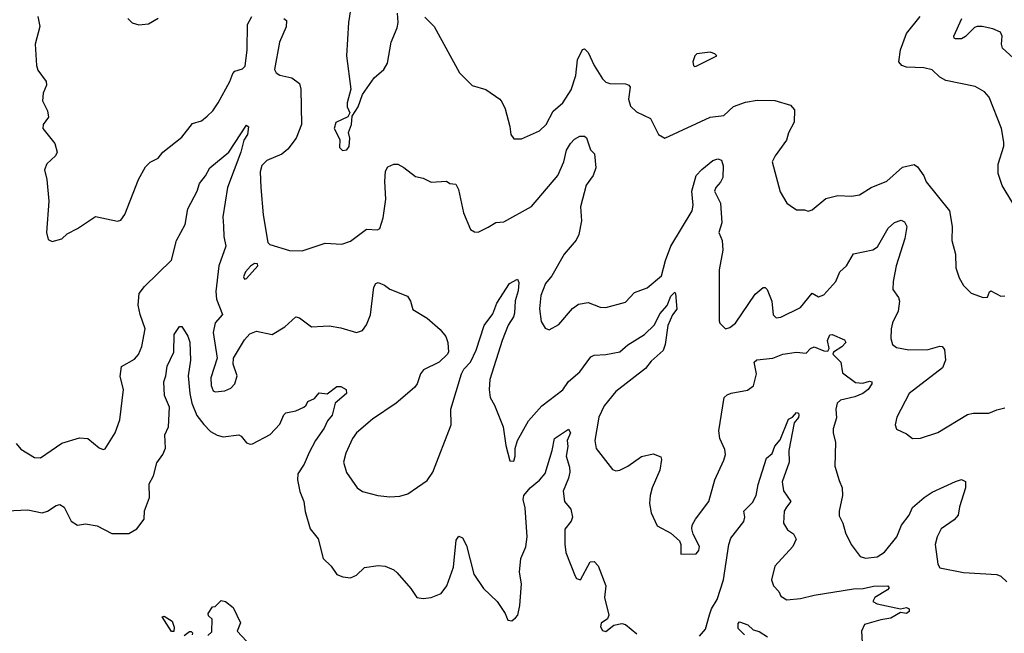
# Model space of a CAD drawing. Extents: x 1493970 to 1595317, y 729910 to 844791.
# Tile 8 of 256: x 1505010 to 1510023, y 776513 to 779639. Entities that reach past the tile are written whole.
import ezdxf

# ---------------------------------------------------------------- set-up
doc = ezdxf.new("R2010")
doc.units = 0

msp = doc.modelspace()

# ---------------------------------------------------------------- linework, layer by layer
at = {"layer": '0CON10XD'}
for points in [[(1506704.4, 779755), (1506684, 779625), (1506674, 779455), (1506696.2, 779285), (1506677.5, 779215), (1506677.5, 779195), (1506690, 779165), (1506680, 779145), (1506620, 779115), (1506610.6, 779085), (1506639.3, 779029.3), (1506638.3, 778988.3), (1506653, 778973), (1506675, 778976.7), (1506687.3, 778992.7), (1506690, 779035), (1506683.3, 779065), (1506698.8, 779105), (1506702.5, 779147.5), (1506733.3, 779195), (1506755, 779257.5), (1506815, 779343.3), (1506863.9, 779386.1), (1506882.3, 779417.7), (1506900.6, 779525), (1506932.1, 779597.9), (1506937.5, 779625), (1506932.7, 779672.7)], [(1505101.9, 779655), (1505112.2, 779605), (1505088.9, 779515), (1505095.8, 779405), (1505101.4, 779381.4), (1505144.2, 779324.2), (1505145.7, 779305), (1505130, 779265), (1505125.7, 779225), (1505150.6, 779175), (1505157, 779143), (1505128.8, 779105), (1505128, 779085), (1505188.6, 779008.6), (1505201.4, 778965), (1505192.5, 778945), (1505147.5, 778905), (1505135.8, 778875), (1505148, 778825), (1505158, 778715), (1505146.2, 778555), (1505155, 778520), (1505175, 778510), (1505225, 778523.3), (1505251.2, 778548.8), (1505304.1, 778575.9), (1505395, 778636.7), (1505507, 778613), (1505525, 778617.5), (1505545, 778647.5), (1505614.2, 778825), (1505650.9, 778889.1), (1505675, 778913.3), (1505715, 778933.8), (1505738, 778965), (1505835, 779040), (1505890.1, 779109.9), (1505935, 779124.6), (1505965, 779147.1), (1505992.7, 779175), (1506019.6, 779215), (1506080, 779325), (1506095, 779365.8), (1506105, 779377.1), (1506145, 779388.8), (1506157.6, 779402.4), (1506168.5, 779485), (1506169.2, 779615), (1506192, 779655)], [(1505560, 779645), (1505583, 779623), (1505617, 779613), (1505665, 779617.5), (1505715, 779646.7)], [(1506355, 779645.7), (1506367.5, 779635), (1506367.2, 779602.8), (1506332.1, 779525), (1506306.9, 779385), (1506315, 779368), (1506335, 779355.7), (1506395, 779343.3), (1506435, 779313.8), (1506441.8, 779285), (1506444.4, 779105), (1506416.7, 779035), (1506375, 778979.2), (1506345, 778954.4), (1506267.6, 778922.4), (1506243.3, 778896.7), (1506234.4, 778864.4), (1506238.1, 778785)], [(1507072.5, 779652.5), (1507120, 779605), (1507248.9, 779368.9), (1507313.4, 779303.4), (1507382.7, 779282.7), (1507454.3, 779234.3), (1507465, 779221.2), (1507482, 779185), (1507505.5, 779095.5), (1507510, 779055), (1507525, 779032), (1507565, 779032.5), (1507656.3, 779073.7), (1507690, 779105), (1507726.9, 779173.1), (1507775.6, 779215), (1507817.4, 779282.6), (1507840.9, 779355), (1507849.5, 779435), (1507875, 779487.5), (1507885, 779490), (1507905, 779471.2), (1507935.3, 779405.3), (1507977.5, 779337.5), (1507995, 779320.6), (1508013.8, 779313.8), (1508095, 779311.9), (1508111.2, 779305), (1508117.5, 779295), (1508109.5, 779235), (1508119.1, 779199.1), (1508150.3, 779170.3), (1508221.2, 779135), (1508262.5, 779055), (1508295, 779036.2), (1508525, 779143.1), (1508595, 779150.5), (1508645, 779196.8), (1508705, 779218.8), (1508765, 779228.5), (1508855, 779228.2), (1508935, 779204), (1508955, 779180), (1508952.5, 779117.5), (1508925, 779062.5), (1508914.2, 779025.8), (1508855.6, 778945), (1508841.4, 778915), (1508882.7, 778762.7), (1508916.2, 778705), (1508932.2, 778692.2), (1508965, 778671.2), (1509005, 778670.8), (1509025, 778664), (1509045, 778671.2), (1509115, 778727.5), (1509135, 778734.2), (1509175, 778744), (1509245, 778740.8), (1509285, 778747.5), (1509345, 778784.2), (1509425, 778815.8), (1509505, 778888.1), (1509565, 778902), (1509580.3, 778890.3), (1509612.9, 778842.9), (1509625, 778813.8), (1509743.3, 778665), (1509757.1, 778585), (1509755.8, 778515), (1509774, 778445), (1509776.2, 778375), (1509793.8, 778325), (1509815.9, 778285.9), (1509855, 778246.7), (1509915, 778223.8), (1509937.5, 778225), (1509947.5, 778252.5), (1509955, 778257.5), (1510005, 778231.2), (1510025, 778232.5)], [(1510066.7, 778705), (1510012.5, 778795), (1509991.9, 778855), (1509992.7, 778902.7), (1510020.8, 778995), (1510020, 779015), (1510008, 779085), (1509946, 779245), (1509922.4, 779272.4), (1509875, 779299.4), (1509725, 779328.9), (1509695, 779345.6), (1509655, 779384.3), (1509613.3, 779393.3), (1509525, 779396.5), (1509500.8, 779405), (1509485.6, 779425), (1509494.5, 779485), (1509525, 779568.8), (1509595, 779656.2)], [(1510068.2, 779445), (1510013.3, 779493.3), (1510008.7, 779515), (1510011.8, 779555), (1510003.1, 779575), (1509965, 779592.9), (1509911.2, 779605), (1509885, 779605.2), (1509871.4, 779598.6), (1509825, 779553.6), (1509805, 779541.9), (1509775, 779541.2), (1509767.5, 779545), (1509766.2, 779555), (1509807.5, 779645)], [(1508445, 779400), (1508455, 779402.5), (1508560, 779455), (1508550, 779465), (1508525, 779473.8), (1508457.5, 779465), (1508446.7, 779455), (1508437.5, 779425), (1508440, 779405), (1508445, 779400)], [(1504991.1, 777481.1), (1505015, 777450.8), (1505085, 777409.2), (1505115, 777407.1), (1505225, 777481.4), (1505315, 777509.1), (1505356.2, 777505), (1505415, 777458.8), (1505435, 777450), (1505445, 777452.5), (1505496.2, 777535), (1505519.7, 777600.3), (1505537.8, 777755), (1505521.7, 777821.7), (1505528.1, 777871.9), (1505595, 777910), (1505615, 777934.3), (1505631.9, 777975), (1505649.3, 778065), (1505622.4, 778137.6), (1505613.5, 778185), (1505618.8, 778245), (1505645, 778280.8), (1505783.1, 778415), (1505808.8, 778515), (1505852.7, 778595), (1505866.5, 778675), (1505912.7, 778765), (1505925.4, 778804.6), (1505956.3, 778843.7), (1505978.8, 778885), (1506075, 778964.4), (1506165, 779102.5), (1506174.1, 779094.1), (1506169.6, 779055), (1506151.5, 779025), (1506135.7, 778965), (1506068.4, 778785), (1506044.7, 778635.3), (1506046.9, 778586.9), (1506049.1, 778535), (1506059.7, 778485), (1506023.6, 778385), (1506008.2, 778255), (1506012.6, 778215), (1506041.8, 778138.2), (1506005.4, 778095), (1505994.1, 778045), (1506015.6, 777915), (1505983.6, 777815), (1505984.5, 777775), (1505995, 777748.8), (1506005, 777742.9), (1506055, 777748.6), (1506085, 777762.5), (1506105, 777783.8), (1506116.7, 777825), (1506097.5, 777885), (1506099.2, 777915), (1506155, 778008.8), (1506181.3, 778038.7), (1506215, 778052), (1506295, 778035.8), (1506360, 778075), (1506415, 778126), (1506435, 778120), (1506495, 778074), (1506555, 778077.5), (1506585, 778079.5), (1506645, 778070), (1506725, 778045.6), (1506754.5, 778055.5), (1506775, 778084), (1506795.3, 778135), (1506812.7, 778277.3), (1506823.1, 778295), (1506835, 778299.6), (1506867.3, 778287.3), (1506895, 778265.8), (1506985, 778230), (1506999.4, 778205), (1507012.1, 778162.1), (1507085, 778118), (1507151.2, 778061.2), (1507180, 778025), (1507190, 777995), (1507192.5, 777945), (1507186.4, 777933.6), (1507146.2, 777895), (1507065.5, 777855), (1507050, 777835), (1507033.6, 777785), (1507019.4, 777765), (1506926, 777685), (1506806.7, 777605), (1506725.5, 777535), (1506703.8, 777505), (1506671.1, 777431.1), (1506659.2, 777385), (1506673, 777333), (1506728.6, 777255), (1506755, 777235.6), (1506834.1, 777215.9), (1506895, 777209.4), (1506945, 777211.9), (1506986.4, 777223.6), (1507085, 777292), (1507113.5, 777335), (1507207.5, 777575), (1507204.4, 777655), (1507259.4, 777835), (1507271.5, 777858.5), (1507305, 777894.2), (1507333.8, 777955), (1507375, 778082), (1507418.5, 778141.5), (1507439.2, 778195), (1507504.5, 778295.5), (1507545, 778316.7), (1507550.9, 778300.9), (1507547.4, 778257.4), (1507533.3, 778206.7), (1507530, 778145), (1507524.5, 778125), (1507497.2, 778082.8), (1507466.6, 778005), (1507403.9, 777806.1), (1507399.7, 777755), (1507406.1, 777715), (1507427.9, 777675), (1507471.4, 777565), (1507485, 777470), (1507505, 777392.5), (1507525, 777390), (1507533.3, 777415), (1507532, 777455), (1507544.4, 777495.6), (1507600.9, 777595), (1507668.3, 777671.7), (1507775, 777754.4), (1507803.4, 777796.6), (1507861.4, 777845), (1507917.8, 777922.2), (1507935, 777930), (1507995, 777933.3), (1508065, 777947.5), (1508106.8, 777983.2), (1508191.4, 778035), (1508242.5, 778085), (1508268.6, 778141.4), (1508306.7, 778183.3), (1508325, 778230.5), (1508345, 778250.8), (1508348.9, 778245), (1508355.4, 778165), (1508333.1, 778135), (1508309.1, 778080.9), (1508296.9, 777985), (1508285.7, 777954.3), (1508225, 777898.9), (1508196.9, 777863.1), (1508044.4, 777745), (1507985, 777672.5), (1507957.9, 777615), (1507938.2, 777495), (1507944.4, 777455), (1508028, 777348), (1508045, 777341.2), (1508065, 777343.8), (1508105.5, 777364.5), (1508175, 777413.8), (1508235, 777427.5), (1508275, 777412.5), (1508278.3, 777398.3), (1508270, 777345), (1508230, 777255), (1508219.2, 777215), (1508216, 777175), (1508225, 777127.5), (1508255, 777061.2), (1508325, 777024), (1508368.8, 776985), (1508376, 776965), (1508376.7, 776916.7), (1508455, 776918), (1508467.5, 776935), (1508471.4, 776955), (1508438.2, 777018.2), (1508432.1, 777045), (1508434.6, 777065), (1508450.4, 777095), (1508518.6, 777185), (1508549.4, 777295), (1508595.3, 777395), (1508603.1, 777425), (1508599.9, 777449.9), (1508574.1, 777505), (1508569.4, 777545), (1508597.1, 777715), (1508611.4, 777728.6), (1508632.8, 777737.2), (1508715, 777751.1), (1508745.4, 777774.6), (1508762.2, 777835), (1508750, 777895), (1508762.7, 777907.3), (1508844.4, 777915.6), (1508895, 777935.8), (1508965, 777946.2), (1509015, 777941.2), (1509036.3, 777963.7), (1509055, 777972.1), (1509105, 777952.4), (1509125, 777950.8), (1509131.6, 777965), (1509123.3, 778005), (1509135, 778034.4), (1509146.7, 778035), (1509208.9, 778008.9), (1509215.6, 777995), (1509196.6, 777973.4), (1509152.9, 777945), (1509149.6, 777935), (1509191.5, 777895), (1509200, 777840), (1509265, 777790.4), (1509302.6, 777787.4), (1509337.5, 777797.5), (1509348, 777795), (1509349.4, 777785), (1509330.6, 777755), (1509303.3, 777735), (1509262.7, 777717.3), (1509188.9, 777701.1), (1509171.4, 777685), (1509166, 777655), (1509168.3, 777611.7), (1509151.2, 777555), (1509151.2, 777535), (1509163.8, 777485), (1509160, 777365), (1509182.5, 777292.5)], [(1506238.1, 778785), (1506250, 778645), (1506272.5, 778505), (1506283.6, 778493.6), (1506384.2, 778464.2), (1506447.6, 778462.4), (1506565, 778501.2), (1506650, 778495), (1506695, 778510.8), (1506775, 778571.4), (1506831.7, 778568.3), (1506843.3, 778575), (1506860.3, 778629.7), (1506874.4, 778725), (1506868.9, 778815), (1506872.4, 778867.6), (1506885, 778890), (1506915, 778903.3), (1506935, 778902.5), (1506966.1, 778886.1), (1507025, 778840), (1507065, 778831.2), (1507105, 778811.2), (1507183, 778817), (1507200, 778805), (1507230.7, 778800.7), (1507244.1, 778774.1), (1507270, 778655), (1507305, 778570), (1507325, 778558), (1507345, 778557.5), (1507395, 778582.2), (1507435, 778605.8), (1507475, 778608.8), (1507615, 778686.9), (1507750, 778845), (1507780.9, 778915), (1507793.8, 778975), (1507815, 779009.2), (1507835, 779030.8), (1507862.5, 779045), (1507885, 779046.2), (1507895, 779036.7), (1507916, 778976), (1507935.7, 778955.7), (1507942.5, 778885), (1507929.2, 778845), (1507894.1, 778795.9), (1507864.6, 778685), (1507870, 778615), (1507856.7, 778545), (1507843.9, 778516.1), (1507782.2, 778445), (1507719.4, 778335), (1507686.2, 778295), (1507663.5, 778235), (1507655.8, 778165.8), (1507665, 778102.5), (1507685, 778067.5), (1507705, 778060), (1507755, 778086.2), (1507825, 778167.5), (1507855, 778189.4), (1507905, 778197.8), (1507965, 778174.3), (1507995, 778173.3), (1508095, 778199.4), (1508140.4, 778249.6), (1508205, 778272.7), (1508277.5, 778335), (1508297.6, 778412.4), (1508325, 778486), (1508433.1, 778665), (1508439.3, 778695), (1508431.8, 778765), (1508455, 778846), (1508483.2, 778876.8), (1508538.9, 778921.1), (1508565, 778930.4), (1508583.5, 778923.5), (1508592.4, 778895), (1508590.4, 778835), (1508578.7, 778811.3), (1508554.7, 778785), (1508548, 778765), (1508578, 778705), (1508584.5, 778605), (1508569.2, 778555), (1508585.8, 778515), (1508590.8, 778465), (1508571.1, 778365), (1508571.2, 778105), (1508573.9, 778093.9), (1508604, 778064), (1508625, 778071.2), (1508655, 778093.8), (1508755, 778240.6), (1508795, 778275.6), (1508805, 778275.7), (1508815.4, 778265.4), (1508839.4, 778205), (1508846.2, 778135), (1508860.8, 778120.8), (1508885, 778123.1), (1508985, 778172.3), (1509045, 778245.7), (1509076.6, 778226.6), (1509105, 778236.9), (1509165, 778306), (1509186.1, 778353.9), (1509220, 778385), (1509255, 778447.1), (1509354, 778466), (1509377.5, 778482.5), (1509432.6, 778577.4), (1509463.7, 778606.3), (1509498.3, 778618.3), (1509515, 778608.8), (1509526.3, 778586.3), (1509517.3, 778525), (1509472, 778385), (1509456.7, 778305), (1509455.8, 778265), (1509484.2, 778224.2), (1509490, 778205), (1509482.5, 778155), (1509454.6, 778095.4), (1509447.1, 778065), (1509445.8, 778015), (1509453.8, 777985), (1509475, 777970), (1509537.3, 777957.3), (1509635, 777958.5), (1509695, 777976.2), (1509707.5, 777975), (1509718.3, 777958.3), (1509723.1, 777905), (1509708.6, 777865), (1509538, 777735), (1509476.2, 777615), (1509467.5, 777575), (1509473.6, 777553.6), (1509525, 777530), (1509556.1, 777506.1), (1509596.7, 777506.7), (1509685, 777536), (1509835, 777628), (1509865, 777634), (1509945, 777634.2), (1509985, 777652.5), (1510025, 777662)], [(1506155, 778317.5), (1506165, 778320), (1506222.5, 778385), (1506220, 778395), (1506205, 778396.7), (1506185, 778383.3), (1506160, 778355), (1506149.3, 778329.3), (1506155, 778317.5)], [(1504945, 777137.1), (1505051.7, 777141.7), (1505125, 777126.9), (1505151.2, 777135), (1505195, 777164.3), (1505215, 777169.2), (1505236.3, 777156.3), (1505271.2, 777085), (1505305, 777064.5), (1505345, 777070.5), (1505405, 777061.1), (1505478.3, 777021.7), (1505565, 777022.5), (1505606, 777045), (1505644.3, 777095), (1505645, 777137.5), (1505671.4, 777205), (1505669.2, 777275), (1505691.2, 777315), (1505708.3, 777381.7), (1505739.4, 777425), (1505753, 777457), (1505748.6, 777525), (1505768.1, 777565), (1505772.5, 777665), (1505747.8, 777725), (1505743.8, 777795), (1505754.4, 777825), (1505760.8, 777875), (1505794, 777945), (1505795.6, 778035), (1505824.3, 778075.7), (1505835, 778076.7), (1505866.7, 778026.7), (1505875.8, 777995.8), (1505879.2, 777905), (1505868.4, 777825), (1505875.7, 777735), (1505886.4, 777685), (1505912.2, 777622.3), (1505947.2, 777577.2), (1505980.8, 777540.8), (1506015, 777522.5), (1506045.8, 777514.2), (1506125, 777523.8), (1506138.3, 777518.3), (1506165, 777484), (1506183.6, 777476.4), (1506195, 777478.8), (1506285, 777526.7), (1506335, 777578.8), (1506354.3, 777625.7), (1506364.2, 777635.8), (1506415, 777646), (1506456.7, 777665), (1506468.8, 777675), (1506476.7, 777695), (1506511.2, 777708.8), (1506535, 777738.8), (1506575, 777733.8), (1506625, 777771.2), (1506645, 777770), (1506672.5, 777755), (1506673.8, 777735), (1506615.8, 777685), (1506600.8, 777625), (1506577.1, 777595), (1506560.9, 777559.1), (1506516, 777495), (1506484, 777435), (1506457.5, 777375), (1506426.7, 777325), (1506424.5, 777294.5), (1506435.4, 777235), (1506456.4, 777185), (1506463.1, 777133.1), (1506488.8, 777045), (1506530, 776995), (1506555.8, 776895), (1506596.2, 776855), (1506625, 776813.8), (1506655, 776801.2), (1506695, 776796), (1506725, 776809.2), (1506765, 776848), (1506835, 776858), (1506870, 776855), (1506915, 776836.2), (1506931.2, 776821.2), (1507001.7, 776741.7), (1507031.2, 776695), (1507065, 776690), (1507105, 776695.8), (1507155, 776716.2), (1507185.4, 776754.6), (1507219.1, 776850.9), (1507232.9, 776987.1), (1507245, 777008.8), (1507265, 777000), (1507285, 776960), (1507322.5, 776815), (1507371.4, 776741.4), (1507441.2, 776675), (1507482, 776615), (1507495, 776580), (1507515, 776576.7), (1507535, 776592), (1507545.8, 776605), (1507556.9, 776655), (1507564.3, 776765), (1507554.5, 776825), (1507561.8, 776895), (1507586.7, 776953.3), (1507593.5, 777005), (1507583.4, 777153.4), (1507573.5, 777195), (1507576.7, 777215), (1507608.9, 777255), (1507656.7, 777293.3), (1507685, 777326.9), (1507721.2, 777445), (1507732.1, 777505), (1507805, 777553.8), (1507814.2, 777534.2), (1507797.8, 777495), (1507800, 777465), (1507791.5, 777415), (1507808.9, 777358.9), (1507810.2, 777335), (1507805, 777304.3), (1507776.9, 777236.9), (1507784, 777185), (1507815.6, 777145.6), (1507824.2, 777105), (1507818, 777085), (1507785, 777043.3), (1507785, 776967.5), (1507791.3, 776925), (1507838.5, 776805), (1507845, 776792.9), (1507865, 776786.2), (1507915, 776877.5), (1507935, 776880), (1507955, 776857.5), (1507994, 776755), (1507986.9, 776695), (1508009.4, 776605), (1508003.3, 776586.7), (1507970, 776565), (1507967, 776547), (1507977, 776527), (1507995, 776523.3), (1508034.5, 776555.5), (1508075, 776563.1), (1508095, 776558.9), (1508151.4, 776511.4)], [(1508471.7, 776498.3), (1508502.5, 776535), (1508522.8, 776607.2), (1508532.6, 776637.4), (1508560.4, 776685), (1508594, 776785), (1508620.6, 776965), (1508631.4, 776998.6), (1508697.2, 777082.8), (1508701.4, 777105), (1508697.1, 777135), (1508740.6, 777179.4), (1508760, 777215), (1508769.2, 777270.8), (1508813.1, 777405), (1508840.5, 777429.5), (1508854.1, 777465.9), (1508881.5, 777498.5), (1508924.2, 777605), (1508945.4, 777614.6), (1508965, 777637.8), (1508974.4, 777634.4), (1508976.8, 777625), (1508975, 777613.5), (1508954, 777586), (1508925.3, 777445), (1508926.9, 777385), (1508892.8, 777285), (1508898.8, 777238.8), (1508935.6, 777185), (1508913.5, 777156.5), (1508902.3, 777135), (1508899.2, 777075), (1508919.7, 777039.7), (1508949.7, 777019.7), (1508963.6, 776993.6), (1508945.8, 776955), (1508854.3, 776855.7), (1508838, 776785), (1508847.5, 776755), (1508875.8, 776725.8), (1508885, 776702.5), (1508915, 776684), (1508985, 776690.4), (1509055, 776707.7), (1509255, 776739.5), (1509305, 776741.8), (1509356.3, 776753.7), (1509430, 776755), (1509436.9, 776745), (1509428.9, 776735), (1509363.2, 776695), (1509354.5, 776675), (1509375, 776664.1), (1509495, 776638.8), (1509525.4, 776645.4), (1509538, 776638), (1509538.9, 776625), (1509525, 776613.8), (1509495, 776618.8), (1509445, 776589.7), (1509395, 776582.5), (1509311.8, 776558.2), (1509295.6, 776525), (1509300, 776465)], [(1509182.5, 777292.5), (1509198.1, 777255), (1509200, 777215), (1509181.9, 777135), (1509182.2, 777112.2), (1509200.8, 777075), (1509214.4, 777024.4), (1509244, 776965), (1509288.8, 776905), (1509315.6, 776895.6), (1509375, 776902.5), (1509413.6, 776926.4), (1509475.5, 777005), (1509500, 777065), (1509538.9, 777115), (1509556.4, 777153.6), (1509615, 777204.4), (1509655, 777231.9), (1509775, 777287.5), (1509805, 777296.2), (1509825, 777286.7), (1509826, 777255), (1509795, 777157.5), (1509788.1, 777115), (1509768.5, 777091.5), (1509700.8, 777045), (1509680.6, 777005), (1509671.5, 776965), (1509684.3, 776865), (1509695, 776846.7), (1509815, 776823.1), (1509985, 776812.5), (1510005, 776804.3), (1510036, 776775)], [(1505968.3, 776501.7), (1505988.3, 776521.7), (1505990, 776585), (1505971.7, 776601.7), (1505970, 776615), (1505991.7, 776648.3), (1506005, 776650), (1506035, 776680), (1506057.5, 776675), (1506096, 776645), (1506133.6, 776566.4), (1506117.5, 776525), (1506163.9, 776473.9)], [(1505795, 776522.5), (1505783.2, 776523.2), (1505735, 776597.5), (1505745, 776601.2), (1505785.6, 776575.6), (1505795.7, 776545), (1505795, 776522.5)], [(1508700, 776505), (1508668.1, 776538.1), (1508667.3, 776562.7), (1508675, 776571.2), (1508716.5, 776556.5), (1508745, 776531.1), (1508775, 776522.9), (1508818, 776495)], [(1505848, 776502), (1505875, 776523.3), (1505882.5, 776522.5), (1505890, 776515), (1505887.5, 776505)]]:
    msp.add_lwpolyline(points, dxfattribs=at)

doc.saveas('drawing.dxf')
